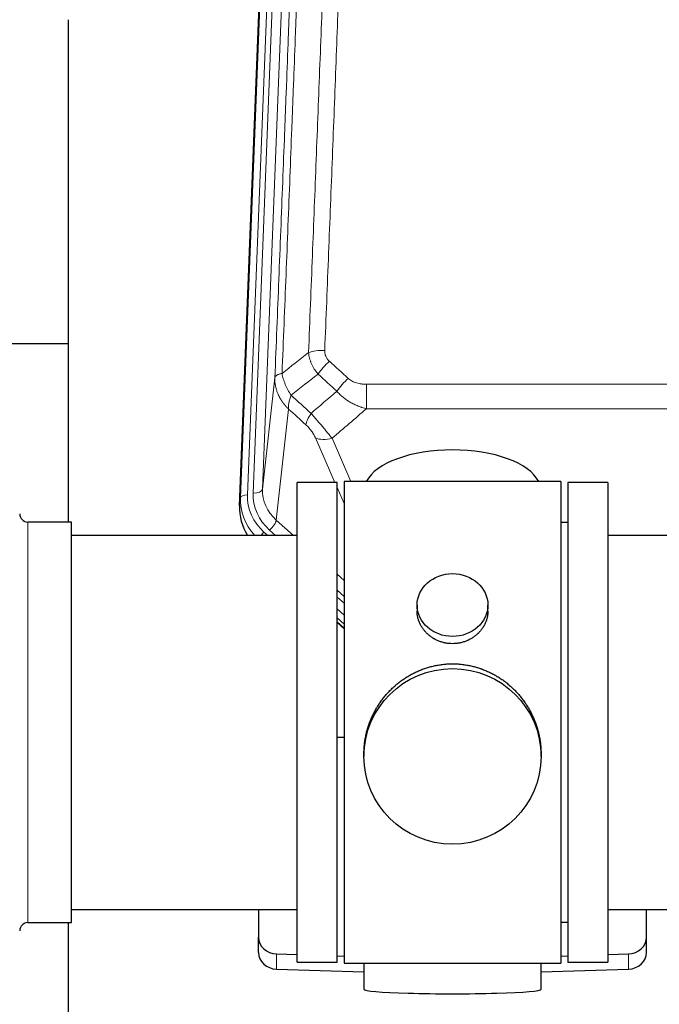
# Model space of a CAD drawing. Header units: inches. Extents: x 0 to 23760, y -13 to 16800.
# Tile 53 of 217: x 6158 to 6430, y 8049 to 8468. Entities that reach past the tile are written whole.
import ezdxf

# ---------------------------------------------------------------- set-up
doc = ezdxf.new("R2010")
doc.units = ezdxf.units.IN
doc.layers.add('254', color=7, linetype='Continuous', true_color=0xffffff)

msp = doc.modelspace()

# ---------------------------------------------------------------- linework, layer by layer
at = {"layer": '254', "color": 110, "linetype": 'Continuous', "lineweight": 13}
for p, q in [((6267.988, 8598.97), (6254.877, 8265.948)), ((6257.269, 8266.784), (6270.335, 8598.677)), ((6274.327, 8600.304), (6261.261, 8268.41)), ((6251.883, 8264.728), (6264.994, 8597.75)), ((6261.261, 8268.41), (6266.509, 8315.816)), ((6305.438, 8313.016), (6305.438, 8302.585)), ((6305.438, 8313.016), (6538.611, 8313.016)), ((6272.323, 8302.465), (6267.098, 8255.265)), ((6538.611, 8302.585), (6305.438, 8302.585)), ((6292.062, 8271.284), (6283.75, 8290.215)), ((6290.811, 8290.065), (6298.869, 8271.713)), ((6296.025, 8262.258), (6293.025, 8269.091)), ((6251.502, 8261.29), (6251.883, 8264.728)), ((6267.098, 8255.265), (6274.406, 8248.783)), ((6161.524, 8084.134), (6161.524, 8254.434)), ((6264.274, 8251.009), (6266.783, 8248.783)), ((6261.882, 8250.174), (6263.45, 8248.784)), ((6293.024, 8232.269), (6296.024, 8229.608)), ((6293.024, 8225.507), (6296.024, 8222.847)), ((6293.024, 8222.55), (6296.024, 8219.89)), ((6296.024, 8214.819), (6293.024, 8217.48)), ((6293.024, 8211.972), (6296.024, 8209.311)), ((6267.245, 8064.367), (6267.245, 8070.831)), ((6416.804, 8064.367), (6416.804, 8070.831))]:
    msp.add_line(p, q, dxfattribs=at)
at = {"layer": '254', "color": 2, "linetype": 'Continuous', "lineweight": 25}
for p, q in [((6251.502, 8261.29), (6264.62, 8594.492)), ((6178.685, 8468.011), (6178.685, 8254.434)), ((6178.678, 8330.154), (6106.645, 8330.154)), ((6388.024, 8271.714), (6296.024, 8271.714)), ((6296.024, 8271.714), (6296.024, 8066.854)), ((6388.024, 8271.714), (6388.024, 8066.854)), ((6293.024, 8271.284), (6276.024, 8271.284)), ((6276.024, 8067.284), (6276.024, 8271.284)), ((6293.024, 8067.284), (6293.024, 8271.284)), ((6408.024, 8271.284), (6391.024, 8271.284)), ((6391.024, 8271.284), (6391.024, 8067.284)), ((6408.024, 8271.284), (6408.024, 8067.284)), ((6180.024, 8254.434), (6161.524, 8254.434)), ((6180.024, 8084.134), (6180.024, 8254.434)), ((6391.024, 8254.284), (6388.024, 8254.284)), ((6276.024, 8248.784), (6180.024, 8248.784)), ((6504.024, 8248.784), (6408.024, 8248.784)), ((6326.977, 8219.152), (6326.977, 8216.58)), ((6357.072, 8216.568), (6357.072, 8219.152)), ((6296.024, 8211.043), (6293.024, 8213.704)), ((6293.024, 8211.704), (6296.024, 8209.043)), ((6296.025, 8162.887), (6293.025, 8162.794)), ((6304.385, 8155.933), (6304.385, 8154.795)), ((6379.664, 8154.795), (6379.664, 8155.932)), ((6180.024, 8089.784), (6276.024, 8089.784)), ((6259.524, 8089.784), (6259.524, 8077.923)), ((6408.024, 8089.784), (6504.024, 8089.784)), ((6424.524, 8077.923), (6424.524, 8089.784)), ((6161.524, 8084.134), (6180.024, 8084.134)), ((6178.685, 8084.137), (6178.685, 8044.93)), ((6388.024, 8084.284), (6391.024, 8084.284)), ((6259.524, 8071.458), (6259.524, 8077.923)), ((6424.524, 8071.458), (6424.524, 8077.923)), ((6267.245, 8070.831), (6276.025, 8070.559)), ((6408.024, 8070.559), (6416.804, 8070.831)), ((6276.024, 8067.284), (6293.024, 8067.284)), ((6293.025, 8070.033), (6296.025, 8069.94)), ((6296.024, 8066.854), (6343.314, 8066.854)), ((6304.36, 8066.853), (6304.36, 8055.79)), ((6343.314, 8066.854), (6388.024, 8066.854)), ((6379.689, 8055.79), (6379.689, 8066.854)), ((6388.024, 8069.94), (6391.024, 8070.033)), ((6391.024, 8067.284), (6408.024, 8067.284)), ((6267.245, 8064.367), (6304.361, 8063.217)), ((6379.687, 8063.217), (6416.804, 8064.367))]:
    msp.add_line(p, q, dxfattribs=at)
for centre, start, end in [((6161.524, 8257.934), 180, 270), ((6161.524, 8080.634), 90, 180)]:
    msp.add_arc(centre, 3.5, start, end, dxfattribs=at)
at = {"layer": '254', "color": 110, "linetype": 'Continuous', "lineweight": 13}
for centre, major_axis, ratio, start_param, end_param in [((6287.699, 8323.108), (9.992, -0.404), 0.431453, 1.5882535, 2.3480729), ((6289.671, 8318.514), (-6.729, -7.397), 0.3051216, 4.388767, 5.1358022), ((6297.68, 8311.222), (6.736, 7.391), 0.3030979, 1.2497453, 1.9956357), ((6286.724, 8301.835), (6.719, 7.407), 0.3029797, 1.994528, 2.7400357), ((6290.811, 8296.237), (9.156, 4.02), 0.5833249, 3.617995, 4.4616661), ((6257.269, 8268.631), (-3.997, 0.157), 0.4614673, 1.5889619, 3.1073983), ((6281.288, 8267.912), (-20.033, -0.591), 0.8872905, 6.2219242, 7.0410373), ((6278.896, 8263.844), (27.029, -0.244), 0.8851019, 3.1148362, 3.8326992), ((6254.877, 8264.563), (-2.998, 0.118), 0.4614673, 4.7305545, 6.248991), ((6278.896, 8265.229), (-24.034, -0.11), 0.8859493, 6.2442616, 7.0633748), ((6281.288, 8266.065), (-24.034, -0.11), 0.8859493, 6.2442616, 7.0633748), ((6264.274, 8252.856), (-2.654, -2.992), 0.3265056, 1.2180917, 2.7365282), ((6261.882, 8248.788), (-1.991, -2.244), 0.3265056, 4.3596844, 4.9963838)]:
    msp.add_ellipse(centre, major_axis=major_axis, ratio=ratio, start_param=start_param, end_param=end_param, dxfattribs=at)
at = {"layer": '254', "color": 2, "linetype": 'Continuous', "lineweight": 25}
for centre, major_axis, ratio, start_param, end_param in [((6342.024, 8267.742), (-37.64, 0), 0.4617486, 3.372107, 6.0525728), ((6278.524, 8260.482), (-27.038, -0.124), 0.8859493, 6.2442616, 6.7882167), ((6267.524, 8077.923), (-8, 0), 0.8870108, 0, 1.5358897), ((6416.524, 8077.923), (-8, 0), 0.8870108, 1.6057029, 3.1415927), ((6267.524, 8071.458), (-8, 0), 0.8870108, 0, 1.5358897), ((6416.524, 8071.458), (-8, 0), 0.8870108, 1.6057029, 3.1415927), ((6342.024, 8055.79), (-37.664, 0), 0.0504434, 0, 3.1415927)]:
    msp.add_ellipse(centre, major_axis=major_axis, ratio=ratio, start_param=start_param, end_param=end_param, dxfattribs=at)
for centre, major_axis, ratio in [((6342.024, 8219.152), (15.048, 0), 0.8870108), ((6342.024, 8154.795), (-37.64, 0), 0.9914449)]:
    msp.add_ellipse(centre, major_axis=major_axis, ratio=ratio, dxfattribs=at)
at = {"layer": '254', "color": 110, "linetype": 'Continuous', "lineweight": 13}
for points, knots in [([(6280.816, 8326.464), (6281.374, 8340.277), (6282.476, 8367.772), (6284.086, 8408.624), (6285.129, 8435.598), (6285.901, 8455.731), (6286.284, 8465.773), (6286.663, 8475.778), (6286.915, 8482.44), (6287.04, 8485.767), (6287.664, 8502.381), (6288.156, 8515.602), (6288.882, 8535.326), (6289.123, 8541.882), (6289.599, 8554.956), (6289.835, 8561.474), (6290.538, 8580.972), (6291.46, 8606.819), (6292.352, 8632.365), (6292.79, 8645.062)], [0, 0, 0, 0, 0.125, 0.25, 0.375, 0.375, 0.4375, 0.46875, 0.46875, 0.5, 0.5, 0.625, 0.625, 0.6875, 0.6875, 0.75, 0.75, 0.875, 1, 1, 1, 1]), ([(6299.658, 8646.428), (6299.22, 8633.714), (6298.33, 8608.137), (6297.409, 8582.257), (6296.707, 8562.734), (6296.471, 8556.207), (6295.995, 8543.117), (6295.755, 8536.552), (6295.03, 8516.803), (6294.539, 8503.566), (6293.915, 8486.931), (6293.79, 8483.6), (6293.539, 8476.929), (6293.16, 8466.911), (6292.778, 8456.856), (6292.007, 8436.698), (6290.965, 8409.69), (6289.357, 8368.786), (6288.256, 8341.255), (6287.699, 8327.425)], [0, 0, 0, 0, 0.125, 0.25, 0.25, 0.3125, 0.3125, 0.375, 0.375, 0.5, 0.5, 0.53125, 0.53125, 0.5625, 0.625, 0.625, 0.75, 0.875, 1, 1, 1, 1]), ([(6281.793, 8641.493), (6281.737, 8639.881), (6281.681, 8638.268), (6281.569, 8635.039), (6281.401, 8630.192), (6281.005, 8618.856), (6280.662, 8609.097), (6279.969, 8589.521), (6279.028, 8563.265), (6277.57, 8523.42), (6276.566, 8496.549), (6275.992, 8481.347), (6275.928, 8479.657), (6275.8, 8476.275), (6275.607, 8471.197), (6275.156, 8459.327), (6274.764, 8449.112), (6274.436, 8440.578), (6274.37, 8438.87), (6274.238, 8435.452), (6274.04, 8430.322), (6273.575, 8418.329), (6273.172, 8408.013), (6272.36, 8387.331), (6271.263, 8359.623), (6270.135, 8331.65), (6269.564, 8317.597)], [0, 0, 0, 0, 0.015625, 0.015625, 0.03125, 0.0625, 0.125, 0.125, 0.25, 0.375, 0.5, 0.5, 0.515625, 0.515625, 0.53125, 0.5625, 0.625, 0.625, 0.640625, 0.640625, 0.65625, 0.6875, 0.75, 0.75, 0.875, 1, 1, 1, 1]), ([(6266.509, 8315.816), (6267.078, 8329.816), (6268.203, 8357.684), (6269.297, 8385.288), (6270.106, 8405.892), (6270.508, 8416.169), (6270.972, 8428.116), (6271.17, 8433.226), (6271.301, 8436.631), (6271.367, 8438.333), (6271.695, 8446.835), (6272.085, 8457.011), (6272.535, 8468.837), (6272.727, 8473.895), (6272.855, 8477.265), (6272.918, 8478.949), (6273.491, 8494.092), (6274.492, 8520.861), (6275.947, 8560.554), (6277.353, 8599.788), (6278.259, 8625.637), (6278.704, 8638.485)], [0, 0, 0, 0, 0.125, 0.25, 0.25, 0.3125, 0.34375, 0.359375, 0.359375, 0.375, 0.375, 0.4375, 0.46875, 0.484375, 0.484375, 0.5, 0.5, 0.625, 0.75, 0.875, 1, 1, 1, 1]), ([(6284.849, 8317.347), (6284.558, 8317.691), (6284.281, 8318.042), (6283.952, 8318.489), (6283.887, 8318.579), (6283.759, 8318.76), (6283.696, 8318.851), (6283.51, 8319.125), (6283.389, 8319.308), (6283.04, 8319.861), (6282.605, 8320.607), (6282.232, 8321.371), (6281.976, 8321.95), (6281.895, 8322.144), (6281.779, 8322.437), (6281.741, 8322.534), (6281.668, 8322.731), (6281.632, 8322.829), (6281.46, 8323.319), (6281.339, 8323.712), (6281.132, 8324.498), (6280.959, 8325.284), (6280.852, 8326.071), (6280.816, 8326.464)], [0, 0, 0, 0, 0.125, 0.125, 0.15625, 0.15625, 0.1875, 0.1875, 0.25, 0.25, 0.375, 0.5, 0.5, 0.5625, 0.5625, 0.59375, 0.59375, 0.625, 0.625, 0.75, 0.75, 0.875, 1, 1, 1, 1]), ([(6289.671, 8322.813), (6289.505, 8322.965), (6289.347, 8323.124), (6289.161, 8323.331), (6289.124, 8323.373), (6289.052, 8323.458), (6289.016, 8323.501), (6288.912, 8323.63), (6288.845, 8323.717), (6288.653, 8323.984), (6288.418, 8324.349), (6288.227, 8324.734), (6288.101, 8325.03), (6288.062, 8325.13), (6288.008, 8325.282), (6287.99, 8325.333), (6287.957, 8325.436), (6287.941, 8325.487), (6287.865, 8325.744), (6287.817, 8325.951), (6287.744, 8326.368), (6287.72, 8326.578), (6287.693, 8327), (6287.69, 8327.212), (6287.699, 8327.425)], [0, 0, 0, 0, 0.125, 0.125, 0.15625, 0.15625, 0.1875, 0.1875, 0.25, 0.25, 0.375, 0.5, 0.5, 0.5625, 0.5625, 0.59375, 0.59375, 0.625, 0.625, 0.75, 0.75, 0.875, 0.875, 1, 1, 1, 1]), ([(6272.323, 8302.465), (6272.306, 8302.482), (6272.272, 8302.515), (6272.22, 8302.566), (6272.169, 8302.616), (6272.118, 8302.667), (6272.067, 8302.718), (6272.017, 8302.769), (6271.966, 8302.821), (6271.916, 8302.872), (6271.865, 8302.924), (6271.815, 8302.976), (6271.765, 8303.028), (6271.715, 8303.08), (6271.666, 8303.132), (6271.616, 8303.185), (6271.567, 8303.238), (6271.518, 8303.291), (6271.469, 8303.344), (6271.42, 8303.397), (6271.372, 8303.45), (6271.323, 8303.504), (6271.275, 8303.558), (6271.227, 8303.612), (6271.179, 8303.666), (6271.131, 8303.72), (6271.083, 8303.774), (6271.036, 8303.829), (6270.989, 8303.884), (6270.942, 8303.939), (6270.895, 8303.994), (6270.848, 8304.049), (6270.802, 8304.105), (6270.756, 8304.16), (6270.71, 8304.216), (6270.664, 8304.272), (6270.618, 8304.328), (6270.572, 8304.384), (6270.527, 8304.441), (6270.482, 8304.497), (6270.437, 8304.554), (6270.392, 8304.611), (6270.348, 8304.668), (6270.303, 8304.725), (6270.259, 8304.782), (6270.215, 8304.84), (6270.171, 8304.898), (6270.128, 8304.955), (6270.084, 8305.013), (6270.041, 8305.072), (6269.998, 8305.13), (6269.955, 8305.188), (6269.913, 8305.247), (6269.871, 8305.306), (6269.828, 8305.365), (6269.787, 8305.424), (6269.745, 8305.483), (6269.703, 8305.542), (6269.662, 8305.602), (6269.621, 8305.662), (6269.58, 8305.722), (6269.54, 8305.782), (6269.499, 8305.842), (6269.459, 8305.902), (6269.419, 8305.962), (6269.379, 8306.023), (6269.34, 8306.084), (6269.3, 8306.145), (6269.261, 8306.206), (6269.222, 8306.267), (6269.184, 8306.328), (6269.145, 8306.39), (6269.107, 8306.451), (6269.069, 8306.513), (6269.032, 8306.575), (6268.994, 8306.637), (6268.957, 8306.699), (6268.92, 8306.762), (6268.883, 8306.824), (6268.847, 8306.887), (6268.81, 8306.95), (6268.774, 8307.012), (6268.739, 8307.075), (6268.703, 8307.139), (6268.668, 8307.202), (6268.633, 8307.265), (6268.598, 8307.329), (6268.563, 8307.393), (6268.529, 8307.456), (6268.495, 8307.52), (6268.461, 8307.585), (6268.427, 8307.649), (6268.394, 8307.713), (6268.361, 8307.778), (6268.328, 8307.842), (6268.296, 8307.907), (6268.263, 8307.972), (6268.231, 8308.037), (6268.199, 8308.102), (6268.168, 8308.167), (6268.137, 8308.233), (6268.106, 8308.298), (6268.075, 8308.364), (6268.044, 8308.429), (6268.014, 8308.495), (6267.984, 8308.561), (6267.955, 8308.627), (6267.925, 8308.694), (6267.727, 8309.144), (6267.393, 8309.994), (6267.005, 8311.263), (6266.719, 8312.562), (6266.541, 8313.884), (6266.498, 8314.811), (6266.498, 8315.335), (6266.499, 8315.455), (6266.501, 8315.576), (6266.504, 8315.696), (6266.507, 8315.776), (6266.509, 8315.816)], [0, 0, 0, 0, 0.0045083, 0.0090195, 0.0135338, 0.0180512, 0.0225715, 0.0270949, 0.0316214, 0.0361509, 0.0406834, 0.0452189, 0.0497575, 0.0542992, 0.0588439, 0.0633916, 0.0679424, 0.0724963, 0.0770532, 0.0816132, 0.0861762, 0.0907423, 0.0953114, 0.0998837, 0.104459, 0.1090373, 0.1136188, 0.1182033, 0.1227909, 0.1273815, 0.1319753, 0.1365721, 0.141172, 0.145775, 0.1503811, 0.1549903, 0.1596025, 0.1642179, 0.1688364, 0.1734579, 0.1780826, 0.1827103, 0.1873412, 0.1919752, 0.1966123, 0.2012524, 0.2058957, 0.2105422, 0.2151917, 0.2198443, 0.2245001, 0.229159, 0.233821, 0.2384861, 0.2431544, 0.2478258, 0.2525003, 0.2571779, 0.2618587, 0.2665427, 0.2712297, 0.2759199, 0.2806133, 0.2853097, 0.2900094, 0.2947122, 0.2994181, 0.3041272, 0.3088394, 0.3135548, 0.3182733, 0.322995, 0.3277199, 0.3324479, 0.3371791, 0.3419135, 0.346651, 0.3513917, 0.3561355, 0.3608826, 0.3656328, 0.3703861, 0.3751427, 0.3799024, 0.3846654, 0.3894315, 0.3942008, 0.3989732, 0.4037489, 0.4085278, 0.4133098, 0.4180951, 0.4228835, 0.4276751, 0.43247, 0.437268, 0.4420692, 0.4468737, 0.4516813, 0.4564922, 0.4613063, 0.4661235, 0.470944, 0.4757677, 0.4805947, 0.4854248, 0.4902582, 0.4950947, 0.4999345, 0.5888915, 0.6791125, 0.7706071, 0.8633844, 0.9574535, 0.965938, 0.9744348, 0.9829441, 0.9914659, 1, 1, 1, 1]), ([(6269.564, 8317.597), (6269.338, 8317.561), (6269.121, 8317.518), (6268.711, 8317.423), (6268.517, 8317.37), (6268.153, 8317.253), (6267.983, 8317.19), (6267.669, 8317.054), (6267.524, 8316.982), (6267.263, 8316.828), (6267.146, 8316.747), (6266.94, 8316.578), (6266.851, 8316.49), (6266.628, 8316.216), (6266.538, 8316.02), (6266.509, 8315.816)], [0, 0, 0, 0, 0.125, 0.125, 0.25, 0.25, 0.375, 0.375, 0.5, 0.5, 0.625, 0.625, 0.75, 0.75, 1, 1, 1, 1]), ([(6273.429, 8308.351), (6272.926, 8309.1), (6272.464, 8309.866), (6271.838, 8311.028), (6271.64, 8311.418), (6271.268, 8312.198), (6271.093, 8312.59), (6270.605, 8313.763), (6270.328, 8314.545), (6269.871, 8316.09), (6269.693, 8316.852), (6269.564, 8317.597)], [0, 0, 0, 0, 0.25, 0.25, 0.375, 0.375, 0.5, 0.5, 0.75, 0.75, 1, 1, 1, 1]), ([(6305.438, 8313.016), (6305.085, 8313.016), (6304.731, 8313.026), (6304.29, 8313.053), (6304.202, 8313.059), (6304.026, 8313.073), (6303.938, 8313.081), (6303.674, 8313.105), (6303.5, 8313.125), (6302.978, 8313.192), (6302.633, 8313.248), (6301.95, 8313.388), (6301.613, 8313.47), (6300.945, 8313.664), (6300.615, 8313.776), (6300.249, 8313.921), (6300.209, 8313.937), (6300.128, 8313.97), (6300.008, 8314.021), (6299.73, 8314.143), (6299.498, 8314.256), (6299.044, 8314.495), (6298.753, 8314.669), (6298.196, 8315.053), (6297.93, 8315.262), (6297.68, 8315.491)], [0, 0, 0, 0, 0.125, 0.125, 0.15625, 0.15625, 0.1875, 0.1875, 0.25, 0.25, 0.375, 0.375, 0.5, 0.5, 0.625, 0.625, 0.640625, 0.640625, 0.65625, 0.6875, 0.75, 0.75, 0.875, 0.875, 1, 1, 1, 1]), ([(6305.438, 8302.585), (6304.841, 8302.737), (6304.173, 8302.93), (6303.509, 8303.151), (6303.362, 8303.2), (6303.288, 8303.226), (6303.068, 8303.302), (6302.921, 8303.354), (6302.484, 8303.514), (6302.194, 8303.626), (6301.332, 8303.975), (6300.767, 8304.228), (6299.654, 8304.773), (6299.107, 8305.065), (6298.301, 8305.535), (6297.902, 8305.778), (6297.508, 8306.033), (6297.312, 8306.163), (6297.247, 8306.207), (6297.117, 8306.294), (6297.053, 8306.338), (6296.474, 8306.738), (6295.977, 8307.11), (6295.022, 8307.887), (6294.563, 8308.292), (6293.683, 8309.138), (6293.263, 8309.578), (6292.862, 8310.036)], [0, 0, 0, 0, 0.125, 0.140625, 0.140625, 0.15625, 0.15625, 0.1875, 0.1875, 0.25, 0.25, 0.375, 0.375, 0.5, 0.5, 0.5625, 0.59375, 0.59375, 0.609375, 0.609375, 0.625, 0.625, 0.75, 0.75, 0.875, 0.875, 1, 1, 1, 1]), ([(6272.323, 8302.465), (6272.277, 8302.837), (6272.268, 8303.248), (6272.309, 8303.914), (6272.331, 8304.144), (6272.394, 8304.618), (6272.434, 8304.862), (6272.53, 8305.363), (6272.587, 8305.619), (6272.716, 8306.143), (6272.788, 8306.41), (6272.948, 8306.953), (6273.035, 8307.228), (6273.222, 8307.786), (6273.322, 8308.067), (6273.429, 8308.351)], [0, 0, 0, 0, 0.25, 0.25, 0.375, 0.375, 0.5, 0.5, 0.625, 0.625, 0.75, 0.75, 0.875, 0.875, 1, 1, 1, 1]), ([(6290.811, 8290.065), (6290.49, 8290.466), (6290.159, 8290.874), (6289.482, 8291.707), (6289.135, 8292.132), (6288.601, 8292.781), (6288.42, 8292.999), (6288.147, 8293.33), (6288.055, 8293.441), (6287.917, 8293.608), (6287.87, 8293.663), (6287.778, 8293.775), (6287.731, 8293.831), (6287.313, 8294.334), (6286.562, 8295.232), (6285.797, 8296.137), (6285.218, 8296.819), (6285.024, 8297.047), (6284.732, 8297.389), (6284.635, 8297.503), (6284.488, 8297.675), (6284.439, 8297.732), (6284.341, 8297.846), (6284.292, 8297.903), (6283.852, 8298.417), (6283.462, 8298.868), (6282.687, 8299.763), (6282.3, 8300.206), (6281.916, 8300.645)], [0, 0, 0, 0, 0.125, 0.125, 0.25, 0.25, 0.3125, 0.3125, 0.34375, 0.34375, 0.359375, 0.359375, 0.375, 0.375, 0.5, 0.625, 0.625, 0.6875, 0.6875, 0.71875, 0.71875, 0.734375, 0.734375, 0.75, 0.75, 0.875, 0.875, 1, 1, 1, 1]), ([(6279.663, 8295.813), (6279.882, 8295.614), (6280.099, 8295.407), (6280.524, 8294.978), (6280.734, 8294.755), (6280.992, 8294.467), (6281.044, 8294.408), (6281.145, 8294.291), (6281.296, 8294.115), (6281.442, 8293.938), (6281.729, 8293.582), (6281.911, 8293.342), (6282.261, 8292.857), (6282.428, 8292.612), (6282.608, 8292.334), (6282.627, 8292.303), (6282.667, 8292.241), (6282.725, 8292.148), (6282.858, 8291.933), (6282.965, 8291.751), (6283.173, 8291.388), (6283.301, 8291.15), (6283.539, 8290.678), (6283.649, 8290.445), (6283.75, 8290.215)], [0, 0, 0, 0, 0.125, 0.125, 0.25, 0.25, 0.28125, 0.28125, 0.3125, 0.375, 0.375, 0.5, 0.5, 0.625, 0.625, 0.640625, 0.640625, 0.65625, 0.6875, 0.75, 0.75, 0.875, 0.875, 1, 1, 1, 1])]:
    msp.add_open_spline(points, degree=3, knots=knots, dxfattribs=at)
for points in [[(6269.564, 8317.597), (6273.313, 8320.557), (6277.063, 8323.513), (6280.816, 8326.464)], [(6289.671, 8322.813), (6292.341, 8320.375), (6295.011, 8317.934), (6297.68, 8315.491)], [(6284.849, 8317.347), (6281.04, 8314.353), (6277.234, 8311.354), (6273.429, 8308.351)], [(6292.862, 8310.036), (6290.191, 8312.475), (6287.52, 8314.912), (6284.849, 8317.347)], [(6281.916, 8300.645), (6285.567, 8303.774), (6289.216, 8306.904), (6292.862, 8310.036)], [(6273.429, 8308.351), (6276.258, 8305.785), (6279.087, 8303.216), (6281.916, 8300.645)], [(6279.663, 8295.813), (6277.217, 8298.032), (6274.77, 8300.249), (6272.323, 8302.465)], [(6305.438, 8302.585), (6300.566, 8298.409), (6295.691, 8294.236), (6290.811, 8290.065)]]:
    msp.add_open_spline(points, degree=3, dxfattribs=at)
at = {"layer": '254', "color": 2, "linetype": 'Continuous', "lineweight": 25}
for points, knots in [([(6357.072, 8216.57), (6357.072, 8216.14), (6357.048, 8215.707), (6356.988, 8215.161), (6356.974, 8215.051), (6356.944, 8214.83), (6356.894, 8214.5), (6356.831, 8214.172), (6356.686, 8213.52), (6356.567, 8213.09), (6356.283, 8212.239), (6356.117, 8211.818), (6355.834, 8211.194), (6355.734, 8210.987), (6355.601, 8210.73), (6355.574, 8210.678), (6355.52, 8210.576), (6355.438, 8210.423), (6355.352, 8210.272), (6355.061, 8209.772), (6354.809, 8209.384), (6354.264, 8208.631), (6353.973, 8208.266), (6353.506, 8207.736), (6353.346, 8207.563), (6353.097, 8207.307), (6352.971, 8207.18), (6352.842, 8207.055), (6352.756, 8206.972), (6352.712, 8206.931), (6352.318, 8206.562), (6351.953, 8206.252), (6351.195, 8205.667), (6350.802, 8205.392), (6349.988, 8204.878), (6349.567, 8204.638), (6349.023, 8204.362), (6348.913, 8204.308), (6348.692, 8204.202), (6348.58, 8204.15), (6348.244, 8203.999), (6348.018, 8203.904), (6347.335, 8203.635), (6346.873, 8203.477), (6345.935, 8203.205), (6345.459, 8203.091), (6344.735, 8202.953), (6344.492, 8202.912), (6344.125, 8202.86), (6344.002, 8202.844), (6343.817, 8202.822), (6343.755, 8202.815), (6343.632, 8202.802), (6343.57, 8202.796), (6343.014, 8202.743), (6342.522, 8202.72), (6341.539, 8202.72), (6341.049, 8202.742), (6340.071, 8202.834), (6339.584, 8202.902), (6338.976, 8203.017), (6338.854, 8203.042), (6338.612, 8203.094), (6338.25, 8203.176), (6337.893, 8203.27), (6337.186, 8203.474), (6336.724, 8203.631), (6335.818, 8203.987), (6335.374, 8204.186), (6334.722, 8204.516), (6334.507, 8204.631), (6334.188, 8204.811), (6334.083, 8204.873), (6333.873, 8204.998), (6333.77, 8205.062), (6333.256, 8205.386), (6332.862, 8205.661), (6332.104, 8206.245), (6331.741, 8206.553), (6331.047, 8207.201), (6330.716, 8207.541), (6330.361, 8207.942), (6330.322, 8207.987), (6330.245, 8208.077), (6330.129, 8208.212), (6329.867, 8208.531), (6329.655, 8208.811), (6329.245, 8209.377), (6328.993, 8209.764), (6328.53, 8210.557), (6328.32, 8210.964), (6328.036, 8211.588), (6327.946, 8211.798), (6327.82, 8212.118), (6327.78, 8212.224), (6327.702, 8212.438), (6327.664, 8212.545), (6327.485, 8213.08), (6327.365, 8213.511), (6327.173, 8214.377), (6327.1, 8214.812), (6327.027, 8215.469), (6327.008, 8215.688), (6326.99, 8216.018), (6326.982, 8216.183), (6326.979, 8216.348), (6326.977, 8216.459), (6326.977, 8216.514), (6326.977, 8216.572), (6326.977, 8216.574), (6326.977, 8216.577)], [0, 0, 0, 0, 0.0308202, 0.0308202, 0.0386347, 0.0386347, 0.0464491, 0.062078, 0.062078, 0.0933358, 0.0933358, 0.1245936, 0.1245936, 0.1402226, 0.1402226, 0.1441298, 0.1441298, 0.148037, 0.1558515, 0.1558515, 0.1871093, 0.1871093, 0.2183671, 0.2183671, 0.233996, 0.233996, 0.2418105, 0.2457177, 0.2457177, 0.2496249, 0.2496249, 0.2808827, 0.2808827, 0.3121405, 0.3121405, 0.3433983, 0.3433983, 0.3512128, 0.3512128, 0.3590273, 0.3590273, 0.3746562, 0.3746562, 0.405914, 0.405914, 0.4371718, 0.4371718, 0.4528007, 0.4528007, 0.4606152, 0.4606152, 0.4645224, 0.4645224, 0.4684296, 0.4684296, 0.4996874, 0.4996874, 0.5309452, 0.5309452, 0.5622031, 0.5622031, 0.5700175, 0.5700175, 0.577832, 0.5934609, 0.5934609, 0.6247187, 0.6247187, 0.6559765, 0.6559765, 0.6716054, 0.6716054, 0.6794199, 0.6794199, 0.6872343, 0.6872343, 0.7184921, 0.7184921, 0.7497499, 0.7497499, 0.7810078, 0.7810078, 0.784915, 0.784915, 0.7888222, 0.7966367, 0.8122656, 0.8122656, 0.8435234, 0.8435234, 0.8747812, 0.8747812, 0.8904101, 0.8904101, 0.8982246, 0.8982246, 0.906039, 0.906039, 0.9372968, 0.9372968, 0.9685546, 0.9685546, 0.9841835, 0.9841835, 0.991998, 0.9959052, 0.9959052, 0.9998125, 0.9998125, 1, 1, 1, 1]), ([(6304.385, 8155.885), (6304.385, 8155.898), (6304.385, 8156.525), (6304.416, 8157.766), (6304.553, 8159.606), (6304.782, 8161.444), (6304.996, 8162.667), (6305.179, 8163.584), (6305.26, 8163.966), (6305.348, 8164.348), (6305.383, 8164.5), (6305.401, 8164.577), (6305.456, 8164.805), (6305.642, 8165.565), (6306.018, 8166.917), (6306.604, 8168.685), (6307.272, 8170.42), (6308.022, 8172.12), (6308.855, 8173.787), (6309.465, 8174.876), (6309.864, 8175.55), (6309.945, 8175.684), (6310.108, 8175.951), (6310.354, 8176.35), (6310.606, 8176.743), (6311.12, 8177.523), (6311.828, 8178.542), (6312.956, 8180.014), (6314.151, 8181.428), (6315.412, 8182.784), (6316.298, 8183.65), (6316.979, 8184.285), (6317.324, 8184.599), (6317.676, 8184.908), (6317.911, 8185.112), (6318.03, 8185.213), (6318.625, 8185.716), (6319.592, 8186.494), (6321.089, 8187.583), (6322.633, 8188.596), (6324.224, 8189.532), (6325.862, 8190.391), (6326.986, 8190.911), (6327.842, 8191.281), (6328.273, 8191.461), (6328.708, 8191.633), (6328.927, 8191.718), (6329, 8191.746), (6329.146, 8191.802), (6329.804, 8192.05), (6331.053, 8192.481), (6332.835, 8192.996), (6334.636, 8193.419), (6336.454, 8193.751), (6338.291, 8193.989), (6339.528, 8194.086), (6340.461, 8194.134), (6340.928, 8194.153), (6341.476, 8194.163), (6341.711, 8194.166), (6341.868, 8194.167), (6341.946, 8194.167), (6342.024, 8194.167)], [0, 0, 0, 0, 0.0006246, 0.0318551, 0.0630856, 0.0943161, 0.1255465, 0.1255465, 0.1411618, 0.1450656, 0.1450656, 0.1489694, 0.1489694, 0.156777, 0.1880075, 0.219238, 0.2504685, 0.2816989, 0.3129294, 0.3441599, 0.3441599, 0.3519675, 0.3519675, 0.3597751, 0.3753904, 0.3753904, 0.4066209, 0.4378513, 0.4690818, 0.5003123, 0.5315428, 0.5315428, 0.547158, 0.5549656, 0.5549656, 0.5627733, 0.5627733, 0.5940037, 0.6252342, 0.6564647, 0.6876952, 0.7189257, 0.7501562, 0.7501562, 0.7657714, 0.773579, 0.773579, 0.7774828, 0.7774828, 0.7813866, 0.8126171, 0.8438476, 0.8750781, 0.9063086, 0.937539, 0.9687695, 0.9687695, 0.9843848, 0.9921924, 0.9960962, 0.9960962, 1, 1, 1, 1]), ([(6342.024, 8194.167), (6342.652, 8194.167), (6343.902, 8194.134), (6345.758, 8193.989), (6347.598, 8193.75), (6349.422, 8193.418), (6351.228, 8192.992), (6352.421, 8192.647), (6353.312, 8192.364), (6353.608, 8192.266), (6353.978, 8192.138), (6354.051, 8192.112), (6354.199, 8192.06), (6354.419, 8191.981), (6355.225, 8191.685), (6356.52, 8191.162), (6358.202, 8190.383), (6359.839, 8189.524), (6361.433, 8188.586), (6362.982, 8187.568), (6363.986, 8186.836), (6364.604, 8186.362), (6364.728, 8186.266), (6364.972, 8186.074), (6365.337, 8185.783), (6365.696, 8185.486), (6366.406, 8184.885), (6367.33, 8184.063), (6368.651, 8182.77), (6369.909, 8181.415), (6371.104, 8180.001), (6371.857, 8179.017), (6372.406, 8178.263), (6372.677, 8177.883), (6372.941, 8177.496), (6373.116, 8177.237), (6373.203, 8177.107), (6373.633, 8176.454), (6374.293, 8175.397), (6375.201, 8173.774), (6376.029, 8172.116), (6376.777, 8170.421), (6377.444, 8168.689), (6377.834, 8167.511), (6378.106, 8166.617), (6378.237, 8166.168), (6378.38, 8165.64), (6378.44, 8165.413), (6378.479, 8165.261), (6378.498, 8165.185), (6378.67, 8164.502), (6378.945, 8163.285), (6379.265, 8161.454), (6379.494, 8159.62), (6379.632, 8157.782), (6379.664, 8156.534), (6379.664, 8155.899), (6379.664, 8155.88)], [0, 0, 0, 0, 0.0312188, 0.0624376, 0.0936563, 0.1248751, 0.1560939, 0.1873127, 0.1873127, 0.2029221, 0.2029221, 0.2068244, 0.2068244, 0.2107268, 0.2185315, 0.2497502, 0.280969, 0.3121878, 0.3434066, 0.3746254, 0.4058442, 0.4058442, 0.4136489, 0.4136489, 0.4214535, 0.4370629, 0.4370629, 0.4682817, 0.4995005, 0.5307193, 0.5619381, 0.5931568, 0.5931568, 0.6087662, 0.6165709, 0.6165709, 0.6243756, 0.6243756, 0.6555944, 0.6868132, 0.718032, 0.7492507, 0.7804695, 0.8116883, 0.8116883, 0.8272977, 0.8351024, 0.8390047, 0.8390047, 0.8429071, 0.8429071, 0.8741259, 0.9053447, 0.9365634, 0.9677822, 0.999001, 1, 1, 1, 1])]:
    msp.add_open_spline(points, degree=3, knots=knots, dxfattribs=at)

doc.saveas('drawing.dxf')
